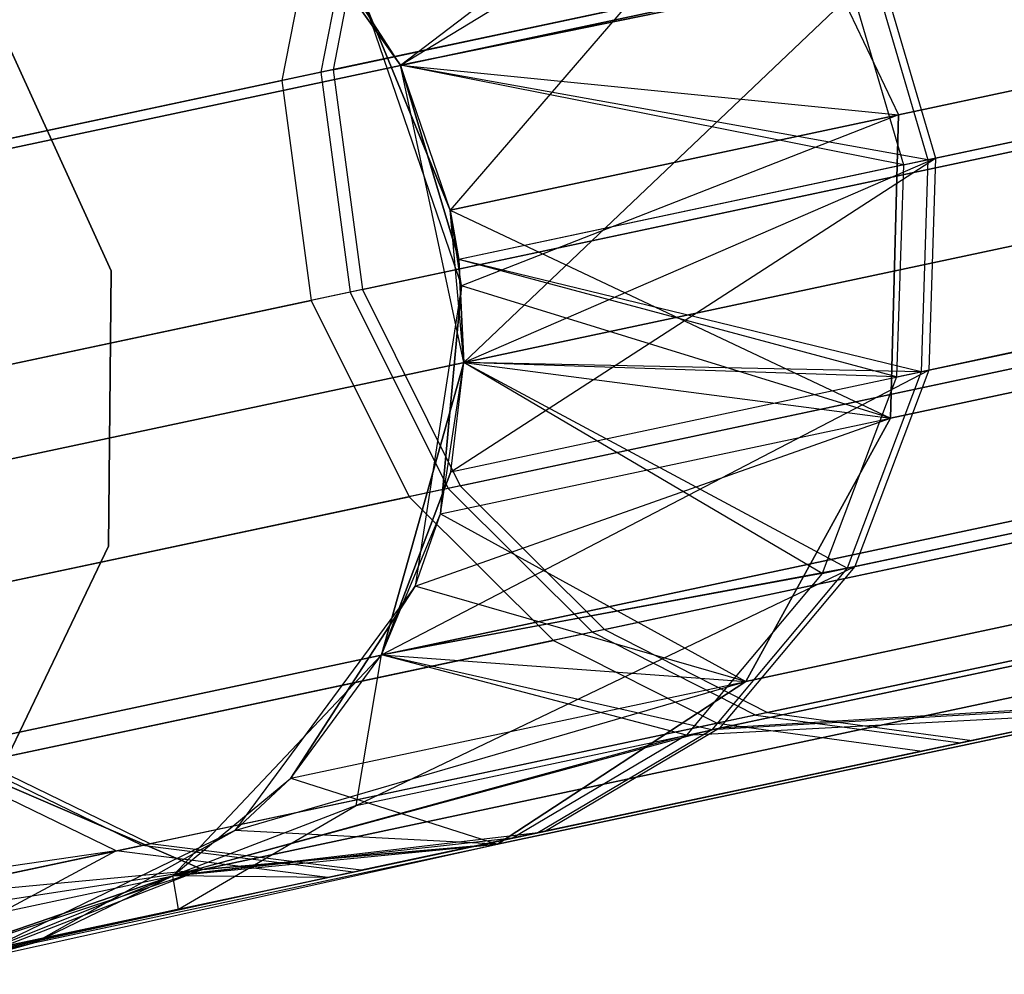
# Model space of a CAD drawing. Extents: x 0.3 to 7.1, y -3.38 to 3.38.
# Tile 21 of 256: x 0.5 to 0.65, y -0.79 to -0.64. Entities that reach past the tile are written whole.
import ezdxf

# ---------------------------------------------------------------- set-up
doc = ezdxf.new("R2010")
doc.units = 0
doc.header["$LTSCALE"] = 2.54
doc.layers.get('0').update_dxf_attribs({"linetype": 'CONTINUOUS'})

# ---------------------------------------------------------------- blocks, each defined once
blk = doc.blocks.new('SINGLES_AVVSTL_STL')
at = {"color": 0}
for p, q in [((0.55841, -0.64251, 57.56742), (0.61476, -0.59943, 56.91105)), ((0.55841, -0.64251, 57.56742), (0.61476, -0.59943, 56.91105)), ((0.63686, -0.6503, 18.14229), (0.84515, -0.60603, 18.74598)), ((0.63686, -0.6503, 18.14229), (0.84515, -0.60603, 18.74598)), ((0.84515, -0.60603, 21.94289), (0.63686, -0.6503, 22.54658)), ((0.84515, -0.60603, 21.94289), (0.63686, -0.6503, 22.54658)), ((0.55841, -0.64251, 23.18265), (0.61627, -0.60717, 22.54401)), ((0.55841, -0.64251, 23.18265), (0.61627, -0.60717, 22.54401)), ((0.61627, -0.60717, 18.14485), (0.56623, -0.66532, 17.50622)), ((0.61627, -0.60717, 18.14485), (0.56623, -0.66532, 17.50622)), ((0.61627, -0.60717, 18.14485), (0.63686, -0.6503, 18.14229)), ((0.61627, -0.60717, 18.14485), (0.63686, -0.6503, 18.14229)), ((0.61627, -0.60717, 22.54401), (0.63686, -0.6503, 22.54658)), ((0.61627, -0.60717, 22.54401), (0.63686, -0.6503, 22.54658)), ((0.55222, -0.61112, 59.79373), (0.54586, -0.6436, 59.79841)), ((0.55222, -0.61112, 59.79373), (0.54586, -0.6436, 59.79841)), ((0.55411, -0.61072, 56.53575), (0.54776, -0.6432, 56.53104)), ((0.55411, -0.61072, 56.53575), (0.54776, -0.6432, 56.53104)), ((0.86034, -0.61086, 60.03543), (0.6415, -0.65738, 59.41499)), ((0.86034, -0.61086, 60.03543), (0.6415, -0.65738, 59.41499)), ((0.64269, -0.65712, 56.91467), (0.86269, -0.61036, 56.29459)), ((0.64269, -0.65712, 56.91467), (0.86269, -0.61036, 56.29459)), ((0.54609, -0.61242, 52.89152), (0.5397, -0.64491, 52.89613)), ((0.54609, -0.61242, 52.89152), (0.5397, -0.64491, 52.89613)), ((0.63762, -0.6582, 52.51326), (0.85277, -0.61247, 53.13511)), ((0.63762, -0.6582, 52.51326), (0.85277, -0.61247, 53.13511)), ((0.54776, -0.6432, 56.53104), (0.68409, -0.61422, 56.2065)), ((0.54776, -0.6432, 56.53104), (0.68409, -0.61422, 56.2065)), ((0.55841, -0.64251, 23.18265), (0.53921, -0.61549, 51.88278)), ((0.53921, -0.61549, 51.88278), (0.55841, -0.64251, 51.88278)), ((0.55841, -0.64251, 23.18265), (0.53921, -0.61549, 51.88278)), ((0.53921, -0.61549, 51.88278), (0.55841, -0.64251, 51.88278)), ((0.55841, -0.64251, 58.76742), (0.53921, -0.61549, 58.76742)), ((0.55841, -0.64251, 57.56742), (0.53921, -0.61549, 57.56742)), ((0.55841, -0.64251, 58.76742), (0.53921, -0.61549, 58.76742)), ((0.55841, -0.64251, 57.56742), (0.53921, -0.61549, 57.56742)), ((0.68157, -0.61475, 60.12318), (0.54586, -0.6436, 59.79841)), ((0.68157, -0.61475, 60.12318), (0.54586, -0.6436, 59.79841)), ((0.67347, -0.61647, 53.22177), (0.5397, -0.64491, 52.89613)), ((0.67347, -0.61647, 53.22177), (0.5397, -0.64491, 52.89613)), ((0.66676, -0.61948, 18.83209), (0.444, -0.66683, 18.18647)), ((0.66676, -0.61948, 18.83209), (0.444, -0.66683, 18.18647)), ((0.444, -0.66683, 22.5024), (0.66676, -0.61948, 21.85677)), ((0.444, -0.66683, 22.5024), (0.66676, -0.61948, 21.85677)), ((0.55841, -0.64251, 23.18265), (0.54536, -0.62224, 23.18265)), ((0.55841, -0.64251, 23.18265), (0.54536, -0.62224, 23.18265)), ((0.55841, -0.64251, 57.56742), (0.63386, -0.62707, 56.91411)), ((0.55841, -0.64251, 57.56742), (0.63386, -0.62707, 56.91411)), ((0.63267, -0.62732, 59.41555), (0.55841, -0.64251, 58.76742)), ((0.63267, -0.62732, 59.41555), (0.55841, -0.64251, 58.76742)), ((0.62879, -0.62815, 52.5138), (0.55841, -0.64251, 51.88278)), ((0.62879, -0.62815, 52.5138), (0.55841, -0.64251, 51.88278)), ((0.56836, -0.68933, 57.56742), (0.63386, -0.62707, 56.91411)), ((0.56836, -0.68933, 57.56742), (0.63386, -0.62707, 56.91411)), ((0.62879, -0.62815, 52.5138), (0.63762, -0.6582, 52.51326)), ((0.62879, -0.62815, 52.5138), (0.63762, -0.6582, 52.51326)), ((0.63267, -0.62732, 59.41555), (0.6415, -0.65738, 59.41499)), ((0.63267, -0.62732, 59.41555), (0.6415, -0.65738, 59.41499)), ((0.63386, -0.62707, 56.91411), (0.64269, -0.65712, 56.91467)), ((0.63386, -0.62707, 56.91411), (0.64269, -0.65712, 56.91467)), ((0.5525, -0.63198, 1.70622), (0.56802, -0.67726, 1.70622)), ((0.56623, -0.66532, 17.50622), (0.5525, -0.63198, 17.50622)), ((0.5525, -0.63198, 1.70622), (0.56802, -0.67726, 1.70622)), ((0.5525, -0.63198, 1.70622), (0.56623, -0.66532, 17.50622)), ((0.5525, -0.63198, 1.70622), (0.56623, -0.66532, 17.50622)), ((0.56623, -0.66532, 17.50622), (0.5525, -0.63198, 17.50622)), ((0.49481, -0.63545, 1.9), (0.51278, -0.67491, 1.9)), ((0.51278, -0.67491, 1.7), (0.49481, -0.63545, 1.7)), ((0.51278, -0.67491, 1.7), (0.49481, -0.63545, 1.7)), ((0.49481, -0.63545, 1.9), (0.51278, -0.67491, 1.9)), ((0.54586, -0.6436, 59.79841), (0.44758, -0.66449, 59.4598)), ((0.54586, -0.6436, 59.79841), (0.44758, -0.66449, 59.4598)), ((0.54776, -0.6432, 56.53104), (0.44886, -0.66422, 56.8695)), ((0.54776, -0.6432, 56.53104), (0.44886, -0.66422, 56.8695)), ((0.54586, -0.6436, 59.79841), (0.55047, -0.67825, 59.79938)), ((0.54586, -0.6436, 59.79841), (0.55047, -0.67825, 59.79938)), ((0.54776, -0.6432, 56.53104), (0.55238, -0.67785, 56.53007)), ((0.54776, -0.6432, 56.53104), (0.55238, -0.67785, 56.53007)), ((0.56623, -0.66532, 23.18265), (0.55841, -0.64251, 51.88278)), ((0.55841, -0.64251, 51.88278), (0.56756, -0.67309, 51.88278)), ((0.56623, -0.66532, 23.18265), (0.55841, -0.64251, 51.88278)), ((0.56623, -0.66532, 23.18265), (0.55841, -0.64251, 23.18265)), ((0.55841, -0.64251, 23.18265), (0.55841, -0.64251, 51.88278)), ((0.55841, -0.64251, 23.18265), (0.55841, -0.64251, 51.88278)), ((0.55841, -0.64251, 23.18265), (0.63686, -0.6503, 22.54658)), ((0.55841, -0.64251, 23.18265), (0.63686, -0.6503, 22.54658)), ((0.56623, -0.66532, 23.18265), (0.55841, -0.64251, 23.18265)), ((0.63762, -0.6582, 52.51326), (0.55841, -0.64251, 51.88278)), ((0.63762, -0.6582, 52.51326), (0.55841, -0.64251, 51.88278)), ((0.55841, -0.64251, 51.88278), (0.56756, -0.67309, 51.88278)), ((0.6415, -0.65738, 59.41499), (0.55841, -0.64251, 58.76742)), ((0.6415, -0.65738, 59.41499), (0.55841, -0.64251, 58.76742)), ((0.56756, -0.67309, 58.76742), (0.55841, -0.64251, 58.76742)), ((0.56836, -0.68933, 57.56742), (0.55841, -0.64251, 57.56742)), ((0.55841, -0.64251, 57.56742), (0.56756, -0.67309, 58.76742)), ((0.55841, -0.64251, 57.56742), (0.56756, -0.67309, 58.76742)), ((0.55841, -0.64251, 57.56742), (0.55841, -0.64251, 58.76742)), ((0.56756, -0.67309, 58.76742), (0.55841, -0.64251, 58.76742)), ((0.55841, -0.64251, 57.56742), (0.55841, -0.64251, 58.76742)), ((0.56836, -0.68933, 57.56742), (0.55841, -0.64251, 57.56742)), ((0.64165, -0.69053, 56.91279), (0.86229, -0.64363, 56.29091)), ((0.64165, -0.69053, 56.91279), (0.86229, -0.64363, 56.29091)), ((0.44344, -0.66537, 52.55688), (0.5397, -0.64491, 52.89613)), ((0.44344, -0.66537, 52.55688), (0.5397, -0.64491, 52.89613)), ((0.5397, -0.64491, 52.89613), (0.54431, -0.67956, 52.89709)), ((0.5397, -0.64491, 52.89613), (0.54431, -0.67956, 52.89709)), ((0.85993, -0.64413, 60.03909), (0.64045, -0.69078, 59.41686)), ((0.85993, -0.64413, 60.03909), (0.64045, -0.69078, 59.41686)), ((0.63656, -0.69161, 52.51508), (0.85233, -0.64575, 53.13872)), ((0.63656, -0.69161, 52.51508), (0.85233, -0.64575, 53.13872)), ((0.68632, -0.64938, 60.12446), (0.55047, -0.67825, 59.79938)), ((0.68632, -0.64938, 60.12446), (0.55047, -0.67825, 59.79938)), ((0.55238, -0.67785, 56.53007), (0.68883, -0.64884, 56.20522)), ((0.55238, -0.67785, 56.53007), (0.68883, -0.64884, 56.20522)), ((0.67821, -0.6511, 53.22303), (0.54431, -0.67956, 52.89709)), ((0.67821, -0.6511, 53.22303), (0.54431, -0.67956, 52.89709)), ((0.56623, -0.66532, 17.50622), (0.63686, -0.6503, 18.14229)), ((0.56623, -0.66532, 17.50622), (0.63686, -0.6503, 18.14229)), ((0.63686, -0.6503, 22.54658), (0.56623, -0.66532, 23.18265)), ((0.63686, -0.6503, 22.54658), (0.56623, -0.66532, 23.18265)), ((0.63686, -0.6503, 18.14229), (0.56802, -0.67726, 17.50622)), ((0.63686, -0.6503, 18.14229), (0.56802, -0.67726, 17.50622)), ((0.63686, -0.6503, 18.14229), (0.6356, -0.69808, 18.14485)), ((0.63686, -0.6503, 18.14229), (0.6356, -0.69808, 18.14485)), ((0.6356, -0.69808, 22.54401), (0.63686, -0.6503, 22.54658)), ((0.6356, -0.69808, 22.54401), (0.63686, -0.6503, 22.54658)), ((0.84473, -0.65363, 18.75099), (0.6356, -0.69808, 18.14485)), ((0.84473, -0.65363, 18.75099), (0.6356, -0.69808, 18.14485)), ((0.6356, -0.69808, 22.54401), (0.84473, -0.65363, 21.93788)), ((0.6356, -0.69808, 22.54401), (0.84473, -0.65363, 21.93788)), ((0.5663, -0.70654, 57.56742), (0.64269, -0.65712, 56.91467)), ((0.5663, -0.70654, 57.56742), (0.64269, -0.65712, 56.91467)), ((0.6415, -0.65738, 59.41499), (0.56756, -0.67309, 58.76742)), ((0.6415, -0.65738, 59.41499), (0.56756, -0.67309, 58.76742)), ((0.56836, -0.68933, 57.56742), (0.64269, -0.65712, 56.91467)), ((0.56836, -0.68933, 57.56742), (0.64269, -0.65712, 56.91467)), ((0.6415, -0.65738, 59.41499), (0.64045, -0.69078, 59.41686)), ((0.6415, -0.65738, 59.41499), (0.64045, -0.69078, 59.41686)), ((0.64269, -0.65712, 56.91467), (0.64165, -0.69053, 56.91279)), ((0.64269, -0.65712, 56.91467), (0.64165, -0.69053, 56.91279)), ((0.63762, -0.6582, 52.51326), (0.56756, -0.67309, 51.88278)), ((0.63762, -0.6582, 52.51326), (0.56756, -0.67309, 51.88278)), ((0.63762, -0.6582, 52.51326), (0.63656, -0.69161, 52.51508)), ((0.63762, -0.6582, 52.51326), (0.63656, -0.69161, 52.51508)), ((0.56802, -0.67726, 17.50622), (0.56623, -0.66532, 17.50622)), ((0.56802, -0.67726, 1.70622), (0.56623, -0.66532, 17.50622)), ((0.56802, -0.67726, 17.50622), (0.56623, -0.66532, 17.50622)), ((0.56802, -0.67726, 1.70622), (0.56623, -0.66532, 17.50622)), ((0.56836, -0.68933, 23.18265), (0.56623, -0.66532, 23.18265)), ((0.56623, -0.66532, 23.18265), (0.56756, -0.67309, 51.88278)), ((0.56623, -0.66532, 23.18265), (0.56756, -0.67309, 51.88278)), ((0.56623, -0.66532, 23.18265), (0.6356, -0.69808, 22.54401)), ((0.56836, -0.68933, 23.18265), (0.56623, -0.66532, 23.18265)), ((0.56623, -0.66532, 23.18265), (0.6356, -0.69808, 22.54401)), ((0.67671, -0.6663, 18.83209), (0.45395, -0.71365, 18.18647)), ((0.67671, -0.6663, 18.83209), (0.45395, -0.71365, 18.18647)), ((0.45395, -0.71365, 22.5024), (0.67671, -0.6663, 21.85677)), ((0.45395, -0.71365, 22.5024), (0.67671, -0.6663, 21.85677)), ((0.56836, -0.68933, 23.18265), (0.56756, -0.67309, 51.88278)), ((0.56756, -0.67309, 51.88278), (0.56836, -0.68933, 51.88278)), ((0.56836, -0.68933, 23.18265), (0.56756, -0.67309, 51.88278)), ((0.63656, -0.69161, 52.51508), (0.56756, -0.67309, 51.88278)), ((0.63656, -0.69161, 52.51508), (0.56756, -0.67309, 51.88278)), ((0.56756, -0.67309, 51.88278), (0.56836, -0.68933, 51.88278)), ((0.64045, -0.69078, 59.41686), (0.56756, -0.67309, 58.76742)), ((0.64045, -0.69078, 59.41686), (0.56756, -0.67309, 58.76742)), ((0.56836, -0.68933, 58.76742), (0.56756, -0.67309, 58.76742)), ((0.56836, -0.68933, 57.56742), (0.56756, -0.67309, 58.76742)), ((0.56836, -0.68933, 58.76742), (0.56756, -0.67309, 58.76742)), ((0.56836, -0.68933, 57.56742), (0.56756, -0.67309, 58.76742)), ((0.84965, -0.67479, 60.0473), (0.62876, -0.72174, 59.42105)), ((0.84965, -0.67479, 60.0473), (0.62876, -0.72174, 59.42105)), ((0.62997, -0.72148, 56.90856), (0.85203, -0.67428, 56.28268)), ((0.62997, -0.72148, 56.90856), (0.85203, -0.67428, 56.28268)), ((0.51278, -0.67491, 1.9), (0.51237, -0.71827, 1.9)), ((0.51237, -0.71827, 1.7), (0.51278, -0.67491, 1.7)), ((0.51237, -0.71827, 1.7), (0.51278, -0.67491, 1.7)), ((0.51278, -0.67491, 1.9), (0.51237, -0.71827, 1.9)), ((0.51278, -0.67491, 1.7), (0.51278, -0.67491, 1.9)), ((0.51278, -0.67491, 1.7), (0.51278, -0.67491, 1.9)), ((0.55238, -0.67785, 56.53007), (0.45338, -0.69889, 56.86884)), ((0.55238, -0.67785, 56.53007), (0.45338, -0.69889, 56.86884)), ((0.55238, -0.67785, 56.53007), (0.56778, -0.70877, 56.5332)), ((0.55238, -0.67785, 56.53007), (0.56778, -0.70877, 56.5332)), ((0.56802, -0.67726, 1.70622), (0.56072, -0.72456, 1.70622)), ((0.56802, -0.67726, 1.70622), (0.56072, -0.72456, 1.70622)), ((0.56468, -0.71316, 17.50622), (0.56802, -0.67726, 17.50622)), ((0.56802, -0.67726, 1.70622), (0.56468, -0.71316, 17.50622)), ((0.56802, -0.67726, 1.70622), (0.56468, -0.71316, 17.50622)), ((0.56468, -0.71316, 17.50622), (0.56802, -0.67726, 17.50622)), ((0.6356, -0.69808, 18.14485), (0.56802, -0.67726, 17.50622)), ((0.6356, -0.69808, 18.14485), (0.56802, -0.67726, 17.50622)), ((0.56802, -0.67726, 1.70622), (0.56802, -0.67726, 17.50622)), ((0.56802, -0.67726, 1.70622), (0.56802, -0.67726, 17.50622)), ((0.62485, -0.72257, 52.51915), (0.84201, -0.67641, 53.14683)), ((0.62485, -0.72257, 52.51915), (0.84201, -0.67641, 53.14683)), ((0.55047, -0.67825, 59.79938), (0.4521, -0.69916, 59.46046)), ((0.55047, -0.67825, 59.79938), (0.4521, -0.69916, 59.46046)), ((0.55047, -0.67825, 59.79938), (0.56588, -0.70918, 59.79626)), ((0.55047, -0.67825, 59.79938), (0.56588, -0.70918, 59.79626)), ((0.44796, -0.70004, 52.55752), (0.54431, -0.67956, 52.89709)), ((0.44796, -0.70004, 52.55752), (0.54431, -0.67956, 52.89709)), ((0.54431, -0.67956, 52.89709), (0.55974, -0.71048, 52.89401)), ((0.54431, -0.67956, 52.89709), (0.55974, -0.71048, 52.89401)), ((0.70132, -0.68039, 60.12035), (0.56588, -0.70918, 59.79626)), ((0.70132, -0.68039, 60.12035), (0.56588, -0.70918, 59.79626)), ((0.56778, -0.70877, 56.5332), (0.70383, -0.67986, 56.20934)), ((0.56778, -0.70877, 56.5332), (0.70383, -0.67986, 56.20934)), ((0.69324, -0.68211, 53.21898), (0.55974, -0.71048, 52.89401)), ((0.69324, -0.68211, 53.21898), (0.55974, -0.71048, 52.89401)), ((0.55541, -0.73541, 23.18265), (0.56836, -0.68933, 51.88278)), ((0.56836, -0.68933, 51.88278), (0.55541, -0.73541, 51.88278)), ((0.55541, -0.73541, 23.18265), (0.56836, -0.68933, 51.88278)), ((0.56836, -0.68933, 51.88278), (0.55541, -0.73541, 51.88278)), ((0.55541, -0.73541, 58.76742), (0.56836, -0.68933, 58.76742)), ((0.55541, -0.73541, 58.76742), (0.56836, -0.68933, 58.76742)), ((0.56468, -0.71316, 23.18265), (0.56836, -0.68933, 51.88278)), ((0.56468, -0.71316, 23.18265), (0.56836, -0.68933, 51.88278)), ((0.56468, -0.71316, 23.18265), (0.56836, -0.68933, 23.18265)), ((0.56468, -0.71316, 23.18265), (0.56836, -0.68933, 23.18265)), ((0.5663, -0.70654, 57.56742), (0.56836, -0.68933, 58.76742)), ((0.5663, -0.70654, 57.56742), (0.56836, -0.68933, 58.76742)), ((0.5663, -0.70654, 57.56742), (0.56836, -0.68933, 57.56742)), ((0.5663, -0.70654, 57.56742), (0.56836, -0.68933, 57.56742)), ((0.56836, -0.68933, 23.18265), (0.56836, -0.68933, 51.88278)), ((0.56836, -0.68933, 23.18265), (0.56836, -0.68933, 51.88278)), ((0.56836, -0.68933, 23.18265), (0.6356, -0.69808, 22.54401)), ((0.56836, -0.68933, 23.18265), (0.6356, -0.69808, 22.54401)), ((0.63656, -0.69161, 52.51508), (0.56836, -0.68933, 51.88278)), ((0.63656, -0.69161, 52.51508), (0.56836, -0.68933, 51.88278)), ((0.62485, -0.72257, 52.51915), (0.56836, -0.68933, 51.88278)), ((0.62485, -0.72257, 52.51915), (0.56836, -0.68933, 51.88278)), ((0.64045, -0.69078, 59.41686), (0.56836, -0.68933, 58.76742)), ((0.64045, -0.69078, 59.41686), (0.56836, -0.68933, 58.76742)), ((0.62876, -0.72174, 59.42105), (0.56836, -0.68933, 58.76742)), ((0.62876, -0.72174, 59.42105), (0.56836, -0.68933, 58.76742)), ((0.56836, -0.68933, 57.56742), (0.56836, -0.68933, 58.76742)), ((0.56836, -0.68933, 57.56742), (0.56836, -0.68933, 58.76742)), ((0.55541, -0.73541, 57.56742), (0.64165, -0.69053, 56.91279)), ((0.55541, -0.73541, 57.56742), (0.64165, -0.69053, 56.91279)), ((0.5663, -0.70654, 57.56742), (0.64165, -0.69053, 56.91279)), ((0.5663, -0.70654, 57.56742), (0.64165, -0.69053, 56.91279)), ((0.63656, -0.69161, 52.51508), (0.62485, -0.72257, 52.51915)), ((0.63656, -0.69161, 52.51508), (0.62485, -0.72257, 52.51915)), ((0.64045, -0.69078, 59.41686), (0.62876, -0.72174, 59.42105)), ((0.64045, -0.69078, 59.41686), (0.62876, -0.72174, 59.42105)), ((0.64165, -0.69053, 56.91279), (0.62997, -0.72148, 56.90856)), ((0.64165, -0.69053, 56.91279), (0.62997, -0.72148, 56.90856)), ((0.82426, -0.69461, 18.76485), (0.61279, -0.73956, 18.15197)), ((0.82426, -0.69461, 18.76485), (0.61279, -0.73956, 18.15197)), ((0.61279, -0.73956, 22.5369), (0.82426, -0.69461, 21.92401)), ((0.61279, -0.73956, 22.5369), (0.82426, -0.69461, 21.92401)), ((0.56072, -0.72456, 17.50622), (0.6356, -0.69808, 18.14485)), ((0.56072, -0.72456, 17.50622), (0.6356, -0.69808, 18.14485)), ((0.56468, -0.71316, 17.50622), (0.6356, -0.69808, 18.14485)), ((0.56468, -0.71316, 17.50622), (0.6356, -0.69808, 18.14485)), ((0.56468, -0.71316, 23.18265), (0.6356, -0.69808, 22.54401)), ((0.56468, -0.71316, 23.18265), (0.6356, -0.69808, 22.54401)), ((0.6356, -0.69808, 18.14485), (0.61279, -0.73956, 18.15197)), ((0.6356, -0.69808, 18.14485), (0.61279, -0.73956, 18.15197)), ((0.61279, -0.73956, 22.5369), (0.6356, -0.69808, 22.54401)), ((0.61279, -0.73956, 22.5369), (0.6356, -0.69808, 22.54401)), ((0.60864, -0.74694, 56.90238), (0.83278, -0.6993, 56.27062)), ((0.60864, -0.74694, 56.90238), (0.83278, -0.6993, 56.27062)), ((0.83039, -0.6998, 60.05931), (0.60742, -0.7472, 59.42719)), ((0.83039, -0.6998, 60.05931), (0.60742, -0.7472, 59.42719)), ((0.59051, -0.73141, 56.53958), (0.72571, -0.70267, 56.21771)), ((0.59051, -0.73141, 56.53958), (0.72571, -0.70267, 56.21771)), ((0.60347, -0.74804, 52.52513), (0.82267, -0.70144, 53.15869)), ((0.60347, -0.74804, 52.52513), (0.82267, -0.70144, 53.15869)), ((0.70509, -0.70359, 18.82238), (0.48396, -0.7506, 18.18148)), ((0.70509, -0.70359, 18.82238), (0.48396, -0.7506, 18.18148)), ((0.48396, -0.7506, 22.50739), (0.70509, -0.70359, 21.86649)), ((0.48396, -0.7506, 22.50739), (0.70509, -0.70359, 21.86649)), ((0.72322, -0.7032, 60.11202), (0.58862, -0.73181, 59.78992)), ((0.72322, -0.7032, 60.11202), (0.58862, -0.73181, 59.78992)), ((0.71519, -0.7049, 53.21075), (0.58251, -0.73311, 52.88779)), ((0.71519, -0.7049, 53.21075), (0.58251, -0.73311, 52.88779)), ((0.55541, -0.73541, 57.56742), (0.5663, -0.70654, 57.56742)), ((0.5663, -0.70654, 57.56742), (0.55541, -0.73541, 58.76742)), ((0.5663, -0.70654, 57.56742), (0.55541, -0.73541, 58.76742)), ((0.55541, -0.73541, 57.56742), (0.5663, -0.70654, 57.56742)), ((0.56778, -0.70877, 56.5332), (0.46909, -0.72975, 56.87096)), ((0.56778, -0.70877, 56.5332), (0.46909, -0.72975, 56.87096)), ((0.56778, -0.70877, 56.5332), (0.59051, -0.73141, 56.53958)), ((0.56778, -0.70877, 56.5332), (0.59051, -0.73141, 56.53958)), ((0.46368, -0.7309, 52.55548), (0.55974, -0.71048, 52.89401)), ((0.46368, -0.7309, 52.55548), (0.55974, -0.71048, 52.89401)), ((0.56588, -0.70918, 59.79626), (0.46781, -0.73002, 59.45836)), ((0.56588, -0.70918, 59.79626), (0.46781, -0.73002, 59.45836)), ((0.55974, -0.71048, 52.89401), (0.58251, -0.73311, 52.88779)), ((0.55974, -0.71048, 52.89401), (0.58251, -0.73311, 52.88779)), ((0.56588, -0.70918, 59.79626), (0.58862, -0.73181, 59.78992)), ((0.56588, -0.70918, 59.79626), (0.58862, -0.73181, 59.78992)), ((0.55541, -0.73541, 23.18265), (0.56468, -0.71316, 23.18265)), ((0.55541, -0.73541, 23.18265), (0.56468, -0.71316, 23.18265)), ((0.56072, -0.72456, 17.50622), (0.56468, -0.71316, 17.50622)), ((0.56072, -0.72456, 1.70622), (0.56468, -0.71316, 17.50622)), ((0.56072, -0.72456, 17.50622), (0.56468, -0.71316, 17.50622)), ((0.56072, -0.72456, 1.70622), (0.56468, -0.71316, 17.50622)), ((0.56468, -0.71316, 23.18265), (0.61279, -0.73956, 22.5369)), ((0.56468, -0.71316, 23.18265), (0.61279, -0.73956, 22.5369)), ((0.7479, -0.71649, 60.10134), (0.61437, -0.74487, 59.78181)), ((0.7479, -0.71649, 60.10134), (0.61437, -0.74487, 59.78181)), ((0.61624, -0.74447, 56.54774), (0.75037, -0.71596, 56.22842)), ((0.61624, -0.74447, 56.54774), (0.75037, -0.71596, 56.22842)), ((0.51237, -0.71827, 1.9), (0.49364, -0.75737, 1.9)), ((0.49364, -0.75737, 1.7), (0.51237, -0.71827, 1.7)), ((0.49364, -0.75737, 1.7), (0.51237, -0.71827, 1.7)), ((0.51237, -0.71827, 1.9), (0.49364, -0.75737, 1.9)), ((0.51237, -0.71827, 1.7), (0.51237, -0.71827, 1.9)), ((0.51237, -0.71827, 1.7), (0.51237, -0.71827, 1.9)), ((0.73993, -0.71818, 53.2002), (0.60831, -0.74616, 52.87981)), ((0.73993, -0.71818, 53.2002), (0.60831, -0.74616, 52.87981)), ((0.78841, -0.71958, 18.78441), (0.57366, -0.76523, 18.162)), ((0.78841, -0.71958, 18.78441), (0.57366, -0.76523, 18.162)), ((0.57366, -0.76523, 22.52687), (0.78841, -0.71958, 21.90446)), ((0.57366, -0.76523, 22.52687), (0.78841, -0.71958, 21.90446)), ((0.77867, -0.7212, 60.0868), (0.6466, -0.74927, 59.77075)), ((0.77867, -0.7212, 60.0868), (0.6466, -0.74927, 59.77075)), ((0.64845, -0.74888, 56.55886), (0.78112, -0.72068, 56.24303)), ((0.64845, -0.74888, 56.55886), (0.78112, -0.72068, 56.24303)), ((0.7454, -0.72282, 18.80517), (0.52717, -0.76921, 18.17265)), ((0.7454, -0.72282, 18.80517), (0.52717, -0.76921, 18.17265)), ((0.52717, -0.76921, 22.51622), (0.7454, -0.72282, 21.8837)), ((0.52717, -0.76921, 22.51622), (0.7454, -0.72282, 21.8837)), ((0.55143, -0.7591, 57.23264), (0.62997, -0.72148, 56.90856)), ((0.55143, -0.7591, 57.23264), (0.62997, -0.72148, 56.90856)), ((0.55541, -0.73541, 57.56742), (0.62997, -0.72148, 56.90856)), ((0.55541, -0.73541, 57.56742), (0.62997, -0.72148, 56.90856)), ((0.62876, -0.72174, 59.42105), (0.55541, -0.73541, 58.76742)), ((0.62876, -0.72174, 59.42105), (0.55541, -0.73541, 58.76742)), ((0.62485, -0.72257, 52.51915), (0.55541, -0.73541, 51.88278)), ((0.62485, -0.72257, 52.51915), (0.55541, -0.73541, 51.88278)), ((0.62485, -0.72257, 52.51915), (0.60347, -0.74804, 52.52513)), ((0.62485, -0.72257, 52.51915), (0.60347, -0.74804, 52.52513)), ((0.62876, -0.72174, 59.42105), (0.60742, -0.7472, 59.42719)), ((0.62876, -0.72174, 59.42105), (0.60742, -0.7472, 59.42719)), ((0.62997, -0.72148, 56.90856), (0.60864, -0.74694, 56.90238)), ((0.62997, -0.72148, 56.90856), (0.60864, -0.74694, 56.90238)), ((0.77079, -0.72287, 53.18583), (0.64061, -0.75054, 52.86893)), ((0.77079, -0.72287, 53.18583), (0.64061, -0.75054, 52.86893)), ((0.56072, -0.72456, 1.70622), (0.53228, -0.76306, 1.70622)), ((0.56072, -0.72456, 1.70622), (0.53228, -0.76306, 1.70622)), ((0.54109, -0.7548, 17.50622), (0.56072, -0.72456, 17.50622)), ((0.56072, -0.72456, 1.70622), (0.54109, -0.7548, 17.50622)), ((0.56072, -0.72456, 1.70622), (0.54109, -0.7548, 17.50622)), ((0.54109, -0.7548, 17.50622), (0.56072, -0.72456, 17.50622)), ((0.61279, -0.73956, 18.15197), (0.56072, -0.72456, 17.50622)), ((0.61279, -0.73956, 18.15197), (0.56072, -0.72456, 17.50622)), ((0.56072, -0.72456, 1.70622), (0.56072, -0.72456, 17.50622)), ((0.56072, -0.72456, 1.70622), (0.56072, -0.72456, 17.50622)), ((0.58862, -0.73181, 59.78992), (0.49116, -0.75252, 59.4541)), ((0.58862, -0.73181, 59.78992), (0.49116, -0.75252, 59.4541)), ((0.59051, -0.73141, 56.53958), (0.49242, -0.75225, 56.87524)), ((0.59051, -0.73141, 56.53958), (0.49242, -0.75225, 56.87524)), ((0.58862, -0.73181, 59.78992), (0.61437, -0.74487, 59.78181)), ((0.58862, -0.73181, 59.78992), (0.61437, -0.74487, 59.78181)), ((0.59051, -0.73141, 56.53958), (0.61624, -0.74447, 56.54774)), ((0.59051, -0.73141, 56.53958), (0.61624, -0.74447, 56.54774)), ((0.48705, -0.7534, 52.55134), (0.58251, -0.73311, 52.88779)), ((0.48705, -0.7534, 52.55134), (0.58251, -0.73311, 52.88779)), ((0.58251, -0.73311, 52.88779), (0.60831, -0.74616, 52.87981)), ((0.58251, -0.73311, 52.88779), (0.60831, -0.74616, 52.87981)), ((0.52254, -0.77019, 23.18265), (0.55541, -0.73541, 51.88278)), ((0.55541, -0.73541, 51.88278), (0.52254, -0.77019, 51.88278)), ((0.52254, -0.77019, 23.18265), (0.55541, -0.73541, 51.88278)), ((0.55541, -0.73541, 51.88278), (0.52254, -0.77019, 51.88278)), ((0.52254, -0.77019, 58.76742), (0.55541, -0.73541, 58.76742)), ((0.52254, -0.77019, 57.56742), (0.55541, -0.73541, 57.56742)), ((0.52254, -0.77019, 58.76742), (0.55541, -0.73541, 58.76742)), ((0.52254, -0.77019, 57.56742), (0.55541, -0.73541, 57.56742)), ((0.54109, -0.7548, 23.18265), (0.55541, -0.73541, 51.88278)), ((0.54109, -0.7548, 23.18265), (0.55541, -0.73541, 51.88278)), ((0.54109, -0.7548, 23.18265), (0.55541, -0.73541, 23.18265)), ((0.54109, -0.7548, 23.18265), (0.55541, -0.73541, 23.18265)), ((0.55143, -0.7591, 57.23264), (0.55541, -0.73541, 57.56742)), ((0.55143, -0.7591, 57.23264), (0.55541, -0.73541, 57.56742)), ((0.55541, -0.73541, 23.18265), (0.55541, -0.73541, 51.88278)), ((0.55541, -0.73541, 23.18265), (0.55541, -0.73541, 51.88278)), ((0.55541, -0.73541, 23.18265), (0.61279, -0.73956, 22.5369)), ((0.55541, -0.73541, 23.18265), (0.61279, -0.73956, 22.5369)), ((0.60347, -0.74804, 52.52513), (0.55541, -0.73541, 51.88278)), ((0.60347, -0.74804, 52.52513), (0.55541, -0.73541, 51.88278)), ((0.60742, -0.7472, 59.42719), (0.55541, -0.73541, 58.76742)), ((0.60742, -0.7472, 59.42719), (0.55541, -0.73541, 58.76742)), ((0.55541, -0.73541, 57.56742), (0.55541, -0.73541, 58.76742)), ((0.55541, -0.73541, 57.56742), (0.55541, -0.73541, 58.76742)), ((0.53228, -0.76306, 17.50622), (0.61279, -0.73956, 18.15197)), ((0.53228, -0.76306, 17.50622), (0.61279, -0.73956, 18.15197)), ((0.54109, -0.7548, 17.50622), (0.61279, -0.73956, 18.15197)), ((0.54109, -0.7548, 17.50622), (0.61279, -0.73956, 18.15197)), ((0.54109, -0.7548, 23.18265), (0.61279, -0.73956, 22.5369)), ((0.54109, -0.7548, 23.18265), (0.61279, -0.73956, 22.5369)), ((0.61279, -0.73956, 18.15197), (0.57366, -0.76523, 18.162)), ((0.61279, -0.73956, 18.15197), (0.57366, -0.76523, 18.162)), ((0.57366, -0.76523, 22.52687), (0.61279, -0.73956, 22.5369)), ((0.57366, -0.76523, 22.52687), (0.61279, -0.73956, 22.5369)), ((0.6765, -0.74291, 56.56928), (0.58125, -0.76316, 56.89525)), ((0.6765, -0.74291, 56.56928), (0.58125, -0.76316, 56.89525)), ((0.6765, -0.74291, 56.56928), (0.60864, -0.74694, 56.90238)), ((0.6765, -0.74291, 56.56928), (0.60864, -0.74694, 56.90238)), ((0.61624, -0.74447, 56.54774), (0.51893, -0.76516, 56.88074)), ((0.61624, -0.74447, 56.54774), (0.51893, -0.76516, 56.88074)), ((0.57603, -0.76427, 52.53201), (0.66874, -0.74456, 52.85874)), ((0.57603, -0.76427, 52.53201), (0.66874, -0.74456, 52.85874)), ((0.67467, -0.7433, 59.76038), (0.58002, -0.76342, 59.43426)), ((0.67467, -0.7433, 59.76038), (0.58002, -0.76342, 59.43426)), ((0.60347, -0.74804, 52.52513), (0.66874, -0.74456, 52.85874)), ((0.60347, -0.74804, 52.52513), (0.66874, -0.74456, 52.85874)), ((0.67467, -0.7433, 59.76038), (0.60742, -0.7472, 59.42719)), ((0.67467, -0.7433, 59.76038), (0.60742, -0.7472, 59.42719)), ((0.61624, -0.74447, 56.54774), (0.64845, -0.74888, 56.55886)), ((0.61624, -0.74447, 56.54774), (0.64845, -0.74888, 56.55886)), ((0.5136, -0.76629, 52.54603), (0.60831, -0.74616, 52.87981)), ((0.5136, -0.76629, 52.54603), (0.60831, -0.74616, 52.87981)), ((0.61437, -0.74487, 59.78181), (0.51767, -0.76542, 59.44865)), ((0.61437, -0.74487, 59.78181), (0.51767, -0.76542, 59.44865)), ((0.60831, -0.74616, 52.87981), (0.64061, -0.75054, 52.86893)), ((0.60831, -0.74616, 52.87981), (0.64061, -0.75054, 52.86893)), ((0.61437, -0.74487, 59.78181), (0.6466, -0.74927, 59.77075)), ((0.61437, -0.74487, 59.78181), (0.6466, -0.74927, 59.77075)), ((0.60742, -0.7472, 59.42719), (0.52254, -0.77019, 58.76742)), ((0.60742, -0.7472, 59.42719), (0.52254, -0.77019, 58.76742)), ((0.55143, -0.7591, 57.23264), (0.60864, -0.74694, 56.90238)), ((0.55143, -0.7591, 57.23264), (0.60864, -0.74694, 56.90238)), ((0.60742, -0.7472, 59.42719), (0.58002, -0.76342, 59.43426)), ((0.60742, -0.7472, 59.42719), (0.58002, -0.76342, 59.43426)), ((0.60864, -0.74694, 56.90238), (0.58125, -0.76316, 56.89525)), ((0.60864, -0.74694, 56.90238), (0.58125, -0.76316, 56.89525)), ((0.60347, -0.74804, 52.52513), (0.52254, -0.77019, 51.88278)), ((0.60347, -0.74804, 52.52513), (0.52254, -0.77019, 51.88278)), ((0.6466, -0.74927, 59.77075), (0.55096, -0.7696, 59.44122)), ((0.6466, -0.74927, 59.77075), (0.55096, -0.7696, 59.44122)), ((0.64845, -0.74888, 56.55886), (0.55221, -0.76933, 56.88823)), ((0.64845, -0.74888, 56.55886), (0.55221, -0.76933, 56.88823)), ((0.60347, -0.74804, 52.52513), (0.57603, -0.76427, 52.53201)), ((0.60347, -0.74804, 52.52513), (0.57603, -0.76427, 52.53201)), ((0.52717, -0.76921, 18.17265), (0.48396, -0.7506, 18.18148)), ((0.52717, -0.76921, 18.17265), (0.48396, -0.7506, 18.18148)), ((0.48396, -0.7506, 22.50739), (0.52717, -0.76921, 22.51622)), ((0.48396, -0.7506, 22.50739), (0.52717, -0.76921, 22.51622)), ((0.54693, -0.77046, 52.53879), (0.64061, -0.75054, 52.86893)), ((0.54693, -0.77046, 52.53879), (0.64061, -0.75054, 52.86893)), ((0.51893, -0.76516, 56.88074), (0.49242, -0.75225, 56.87524)), ((0.51893, -0.76516, 56.88074), (0.49242, -0.75225, 56.87524)), ((0.5136, -0.76629, 52.54603), (0.48705, -0.7534, 52.55134)), ((0.5136, -0.76629, 52.54603), (0.48705, -0.7534, 52.55134)), ((0.51767, -0.76542, 59.44865), (0.49116, -0.75252, 59.4541)), ((0.51767, -0.76542, 59.44865), (0.49116, -0.75252, 59.4541)), ((0.52254, -0.77019, 23.18265), (0.54109, -0.7548, 23.18265)), ((0.52254, -0.77019, 23.18265), (0.54109, -0.7548, 23.18265)), ((0.53228, -0.76306, 17.50622), (0.54109, -0.7548, 17.50622)), ((0.53228, -0.76306, 1.70622), (0.54109, -0.7548, 17.50622)), ((0.53228, -0.76306, 17.50622), (0.54109, -0.7548, 17.50622)), ((0.53228, -0.76306, 1.70622), (0.54109, -0.7548, 17.50622)), ((0.54109, -0.7548, 23.18265), (0.57366, -0.76523, 22.52687)), ((0.54109, -0.7548, 23.18265), (0.57366, -0.76523, 22.52687)), ((0.55143, -0.7591, 57.23264), (0.52254, -0.77019, 57.56742)), ((0.55143, -0.7591, 57.23264), (0.52254, -0.77019, 57.56742)), ((0.52343, -0.77545, 57.22904), (0.55143, -0.7591, 57.23264)), ((0.52343, -0.77545, 57.22904), (0.55143, -0.7591, 57.23264)), ((0.53228, -0.76306, 1.70622), (0.4892, -0.78392, 1.70622)), ((0.53228, -0.76306, 1.70622), (0.4892, -0.78392, 1.70622)), ((0.50084, -0.7807, 17.50622), (0.53228, -0.76306, 17.50622)), ((0.50084, -0.7807, 17.50622), (0.53228, -0.76306, 17.50622)), ((0.50084, -0.7807, 17.50622), (0.53228, -0.76306, 1.70622)), ((0.50084, -0.7807, 17.50622), (0.53228, -0.76306, 1.70622)), ((0.52343, -0.77545, 57.22904), (0.58125, -0.76316, 56.89525)), ((0.52343, -0.77545, 57.22904), (0.58125, -0.76316, 56.89525)), ((0.57366, -0.76523, 18.162), (0.53228, -0.76306, 17.50622)), ((0.57366, -0.76523, 18.162), (0.53228, -0.76306, 17.50622)), ((0.53228, -0.76306, 1.70622), (0.53228, -0.76306, 17.50622)), ((0.53228, -0.76306, 1.70622), (0.53228, -0.76306, 17.50622)), ((0.49347, -0.78182, 59.10659), (0.58002, -0.76342, 59.43426)), ((0.49347, -0.78182, 59.10659), (0.58002, -0.76342, 59.43426)), ((0.58002, -0.76342, 59.43426), (0.52254, -0.77019, 58.76742)), ((0.58002, -0.76342, 59.43426), (0.52254, -0.77019, 58.76742)), ((0.57603, -0.76427, 52.53201), (0.52254, -0.77019, 51.88278)), ((0.57603, -0.76427, 52.53201), (0.52254, -0.77019, 51.88278)), ((0.57603, -0.76427, 52.53201), (0.54693, -0.77046, 52.53879)), ((0.57603, -0.76427, 52.53201), (0.54693, -0.77046, 52.53879)), ((0.5136, -0.76629, 52.54603), (0.42996, -0.77842, 51.88278)), ((0.5136, -0.76629, 52.54603), (0.42996, -0.77842, 51.88278)), ((0.51767, -0.76542, 59.44865), (0.45955, -0.77778, 59.11033)), ((0.51767, -0.76542, 59.44865), (0.45955, -0.77778, 59.11033)), ((0.45986, -0.77771, 57.22174), (0.51893, -0.76516, 56.88074)), ((0.45986, -0.77771, 57.22174), (0.51893, -0.76516, 56.88074)), ((0.47726, -0.78572, 23.18265), (0.57366, -0.76523, 22.52687)), ((0.47726, -0.78572, 23.18265), (0.57366, -0.76523, 22.52687)), ((0.5136, -0.76629, 52.54603), (0.47726, -0.78572, 51.88278)), ((0.5136, -0.76629, 52.54603), (0.47726, -0.78572, 51.88278)), ((0.4892, -0.78392, 17.50622), (0.57366, -0.76523, 18.162)), ((0.4892, -0.78392, 17.50622), (0.57366, -0.76523, 18.162)), ((0.50084, -0.7807, 17.50622), (0.57366, -0.76523, 18.162)), ((0.50084, -0.7807, 17.50622), (0.57366, -0.76523, 18.162)), ((0.50084, -0.7807, 23.18265), (0.57366, -0.76523, 22.52687)), ((0.50084, -0.7807, 23.18265), (0.57366, -0.76523, 22.52687)), ((0.54693, -0.77046, 52.53879), (0.5136, -0.76629, 52.54603)), ((0.54693, -0.77046, 52.53879), (0.5136, -0.76629, 52.54603)), ((0.55096, -0.7696, 59.44122), (0.51767, -0.76542, 59.44865)), ((0.55096, -0.7696, 59.44122), (0.51767, -0.76542, 59.44865)), ((0.55221, -0.76933, 56.88823), (0.51893, -0.76516, 56.88074)), ((0.55221, -0.76933, 56.88823), (0.51893, -0.76516, 56.88074)), ((0.52254, -0.77019, 23.18265), (0.57366, -0.76523, 22.52687)), ((0.52254, -0.77019, 23.18265), (0.57366, -0.76523, 22.52687)), ((0.57366, -0.76523, 18.162), (0.52717, -0.76921, 18.17265)), ((0.57366, -0.76523, 18.162), (0.52717, -0.76921, 18.17265)), ((0.52717, -0.76921, 22.51622), (0.57366, -0.76523, 22.52687)), ((0.52717, -0.76921, 22.51622), (0.57366, -0.76523, 22.52687)), ((0.42996, -0.77842, 23.18265), (0.52717, -0.76921, 22.51622)), ((0.42996, -0.77842, 23.18265), (0.52717, -0.76921, 22.51622)), ((0.44136, -0.78238, 17.50622), (0.52717, -0.76921, 18.17265)), ((0.44136, -0.78238, 17.50622), (0.52717, -0.76921, 18.17265)), ((0.45317, -0.78494, 17.50622), (0.52717, -0.76921, 18.17265)), ((0.45317, -0.78494, 17.50622), (0.52717, -0.76921, 18.17265)), ((0.45317, -0.78494, 23.18265), (0.52717, -0.76921, 22.51622)), ((0.45317, -0.78494, 23.18265), (0.52717, -0.76921, 22.51622)), ((0.47726, -0.78572, 23.18265), (0.52717, -0.76921, 22.51622)), ((0.47726, -0.78572, 23.18265), (0.52717, -0.76921, 22.51622)), ((0.52717, -0.76921, 18.17265), (0.4892, -0.78392, 17.50622)), ((0.52717, -0.76921, 18.17265), (0.4892, -0.78392, 17.50622)), ((0.49378, -0.78175, 57.22551), (0.55221, -0.76933, 56.88823)), ((0.49378, -0.78175, 57.22551), (0.55221, -0.76933, 56.88823)), ((0.47726, -0.78572, 23.18265), (0.52254, -0.77019, 51.88278)), ((0.52254, -0.77019, 51.88278), (0.47726, -0.78572, 51.88278)), ((0.47726, -0.78572, 23.18265), (0.52254, -0.77019, 51.88278)), ((0.52254, -0.77019, 51.88278), (0.47726, -0.78572, 51.88278)), ((0.47726, -0.78572, 58.76742), (0.52254, -0.77019, 58.76742)), ((0.47726, -0.78572, 57.56742), (0.52254, -0.77019, 57.56742)), ((0.47726, -0.78572, 58.76742), (0.52254, -0.77019, 58.76742)), ((0.47726, -0.78572, 57.56742), (0.52254, -0.77019, 57.56742)), ((0.54693, -0.77046, 52.53879), (0.47726, -0.78572, 51.88278)), ((0.54693, -0.77046, 52.53879), (0.47726, -0.78572, 51.88278)), ((0.55096, -0.7696, 59.44122), (0.49347, -0.78182, 59.10659)), ((0.55096, -0.7696, 59.44122), (0.49347, -0.78182, 59.10659)), ((0.49347, -0.78182, 59.10659), (0.52254, -0.77019, 58.76742)), ((0.49347, -0.78182, 59.10659), (0.52254, -0.77019, 58.76742)), ((0.50084, -0.7807, 23.18265), (0.52254, -0.77019, 51.88278)), ((0.50084, -0.7807, 23.18265), (0.52254, -0.77019, 51.88278)), ((0.50084, -0.7807, 23.18265), (0.52254, -0.77019, 23.18265)), ((0.50084, -0.7807, 23.18265), (0.52254, -0.77019, 23.18265)), ((0.52254, -0.77019, 23.18265), (0.52254, -0.77019, 51.88278)), ((0.52254, -0.77019, 23.18265), (0.52254, -0.77019, 51.88278)), ((0.54693, -0.77046, 52.53879), (0.52254, -0.77019, 51.88278)), ((0.54693, -0.77046, 52.53879), (0.52254, -0.77019, 51.88278)), ((0.52254, -0.77019, 57.56742), (0.52254, -0.77019, 58.76742)), ((0.52254, -0.77019, 57.56742), (0.52254, -0.77019, 58.76742)), ((0.52343, -0.77545, 57.22904), (0.52254, -0.77019, 57.56742)), ((0.52343, -0.77545, 57.22904), (0.52254, -0.77019, 57.56742)), ((0.52343, -0.77545, 57.22904), (0.47726, -0.78572, 57.56742)), ((0.52343, -0.77545, 57.22904), (0.47726, -0.78572, 57.56742)), ((0.49378, -0.78175, 57.22551), (0.52343, -0.77545, 57.22904)), ((0.49378, -0.78175, 57.22551), (0.52343, -0.77545, 57.22904)), ((0.4892, -0.78392, 17.50622), (0.50084, -0.7807, 17.50622)), ((0.50084, -0.7807, 17.50622), (0.4892, -0.78392, 1.70622)), ((0.4892, -0.78392, 17.50622), (0.50084, -0.7807, 17.50622)), ((0.50084, -0.7807, 17.50622), (0.4892, -0.78392, 1.70622))]:
    blk.add_line(p, q, dxfattribs=at)

msp = doc.modelspace()

# ---------------------------------------------------------------- block references
at = {"color": 0}
msp.add_blockref('SINGLES_AVVSTL_STL', (0, 0), dxfattribs=at)

doc.saveas('drawing.dxf')
